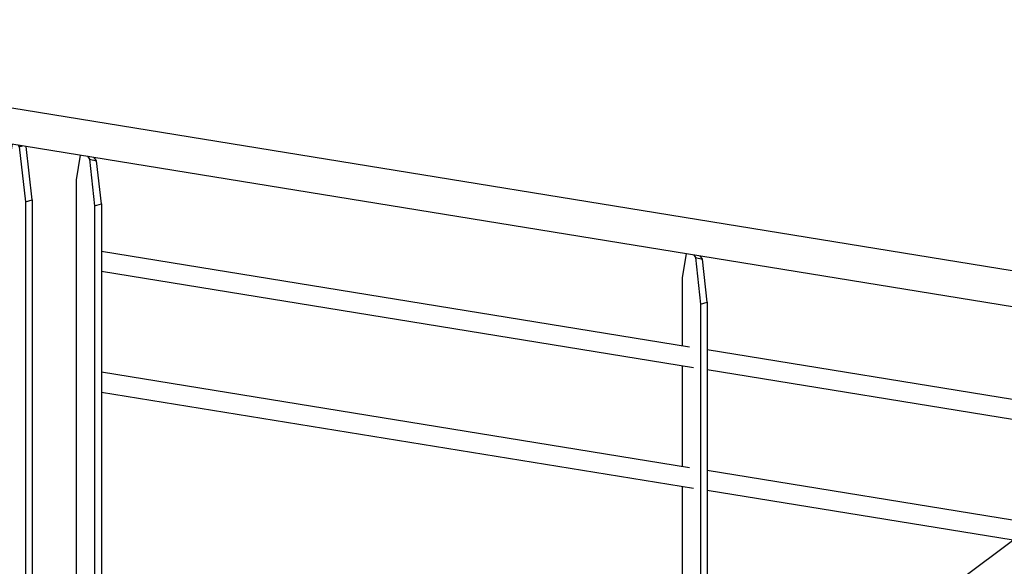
# Model space of a CAD drawing. Header units: millimetres. Extents: x 25 to 224619, y 20 to 11454.
# Tile 28 of 105: x 66740 to 68080, y 5502 to 6245. Entities that reach past the tile are written whole.
import ezdxf

# ---------------------------------------------------------------- set-up
doc = ezdxf.new("R2010")
doc.units = ezdxf.units.MM
doc.layers.add('ACIER_VISIBLE', color=7, linetype='Continuous')

# ---------------------------------------------------------------- blocks, each defined once
blk = doc.blocks.new('Part-1649644-31606 - 30191')
at = {"layer": 'ACIER_VISIBLE', "color": 136, "linetype": 'Continuous'}
for p, q in [((67641.7, 5893.8), (67647.1, 5927.1)), ((67656.8, 5925.6), (67659.4, 5921.8)), ((67659.4, 5921.8), (67666.4, 5858.4)), ((67659.4, 5921.8), (67669.1, 5919.6)), ((67669.1, 5919.6), (67665.9, 5924.1)), ((67675.5, 5861.1), (67669.1, 5919.6)), ((67641.7, 5802), (67641.7, 5893.8)), ((67666.4, 5858.4), (67675.5, 5861.1)), ((67666.4, 5858.4), (67666.4, 5258.9)), ((67675.5, 5861.1), (67675.5, 5257.5)), ((67641.7, 5637.9), (67641.7, 5774.7)), ((67641.7, 5353.2), (67641.7, 5610.7)), ((67641.7, 5294.3), (67641.7, 5325.9)), ((67641.7, 5294.3), (67666.4, 5258.9)), ((67666.4, 5258.9), (67675.5, 5257.5))]:
    blk.add_line(p, q, dxfattribs=at)
blk = doc.blocks.new('Part-1649644-31743 - 30191')
at = {"layer": 'ACIER_VISIBLE', "color": 136, "linetype": 'Continuous'}
for p, q in [((66590.4, 6147.4), (68495, 5838.6)), ((66582.2, 6099.8), (68441.1, 5798.4))]:
    blk.add_line(p, q, dxfattribs=at)
blk = doc.blocks.new('Part-1649644-31745 - 30191')
at = {"layer": 'ACIER_VISIBLE', "color": 136, "linetype": 'Continuous'}
for p, q in [((66851.3, 5766.1), (67651.3, 5636.3)), ((66851.3, 5738.8), (67656.8, 5608.2)), ((67675.5, 5632.4), (68121.7, 5560.1)), ((67675.5, 5605.2), (68091.7, 5537.7))]:
    blk.add_line(p, q, dxfattribs=at)
blk = doc.blocks.new('Part-1649644-31607 - 30191')
at = {"layer": 'ACIER_VISIBLE', "color": 136, "linetype": 'Continuous'}
for p, q in [((66817.5, 6027.4), (66822.9, 6060.8)), ((66832.6, 6059.2), (66835.2, 6055.5)), ((66835.2, 6055.5), (66842.2, 5992)), ((66835.2, 6055.5), (66844.9, 6053.2)), ((66844.9, 6053.2), (66841.7, 6057.7)), ((66851.3, 5994.7), (66844.9, 6053.2)), ((66817.5, 5427.9), (66817.5, 6027.4)), ((66842.2, 5992), (66851.3, 5994.7)), ((66842.2, 5992), (66842.2, 5392.6)), ((66851.3, 5994.7), (66851.3, 5391.1)), ((66817.5, 5427.9), (66842.2, 5392.6)), ((66842.2, 5392.6), (66851.3, 5391.1))]:
    blk.add_line(p, q, dxfattribs=at)
blk = doc.blocks.new('Part-1649644-31744 - 30191')
at = {"layer": 'ACIER_VISIBLE', "color": 136, "linetype": 'Continuous'}
for p, q in [((66851.3, 5930.1), (67651.3, 5800.4)), ((66851.3, 5902.9), (67656.8, 5772.3)), ((67675.5, 5796.5), (68302.4, 5694.9)), ((67675.5, 5769.3), (68272.4, 5672.5))]:
    blk.add_line(p, q, dxfattribs=at)
blk = doc.blocks.new('Part-1649644-31752 - 30191')
at = {"layer": 'ACIER_VISIBLE', "color": 136, "linetype": 'Continuous'}
blk.add_line((67467.5, 5072), (71319.2, 7945.6), dxfattribs=at)
blk = doc.blocks.new('Part-1649644-31828 - 30191')
at = {"layer": 'ACIER_VISIBLE', "color": 136, "linetype": 'Continuous'}
for p, q in [((66723.3, 6032.6), (66730.3, 6075.8)), ((66738.1, 6074.5), (66739.7, 6072.2)), ((66739.7, 6072.2), (66744.1, 6073.5)), ((66739.7, 6072.2), (66748, 5997.2)), ((66757.1, 5999.9), (66749.1, 6072.7)), ((66723.3, 5422.4), (66723.3, 6032.6)), ((66748, 5997.2), (66757.1, 5999.9)), ((66748, 5997.2), (66748, 5387)), ((66757.1, 5999.9), (66757.1, 5389.7)), ((66748, 5387), (66723.3, 5422.4)), ((66757.1, 5389.7), (66748, 5387))]:
    blk.add_line(p, q, dxfattribs=at)

msp = doc.modelspace()

# ---------------------------------------------------------------- block references
for name in ['Part-1649644-31752 - 30191', 'Part-1649644-31743 - 30191', 'Part-1649644-31828 - 30191', 'Part-1649644-31607 - 30191', 'Part-1649644-31744 - 30191', 'Part-1649644-31606 - 30191', 'Part-1649644-31745 - 30191']:
    msp.add_blockref(name, (0, 0))

doc.saveas('drawing.dxf')
